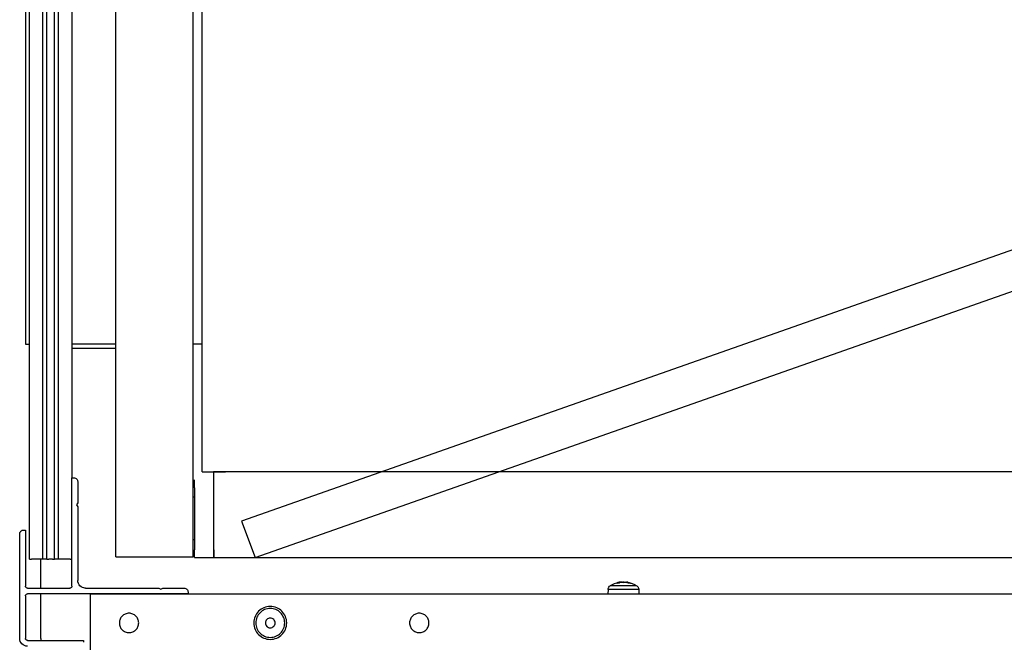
# Model space of a CAD drawing. Header units: millimetres. Extents: x 20872 to 297961, y -293704 to 213007.
# Tile 148 of 242: x 73471 to 73726, y -14598 to -14437. Entities that reach past the tile are written whole.
import ezdxf
from ezdxf.xclip import XClip

# ---------------------------------------------------------------- set-up
doc = ezdxf.new("R2010")
doc.units = ezdxf.units.MM
doc.header["$LTSCALE"] = 100
doc.header["$XCLIPFRAME"] = 2
for name, color, linetype in [('A--L20--_bovenbouw', 3, 'Continuous'), ('at_Entity', 8, 'Continuous'), ('XREFS', 9, 'Continuous')]:
    doc.layers.add(name, color=color, linetype=linetype)

# ---------------------------------------------------------------- blocks, each defined once
blk = doc.blocks.new('lblock2')
at = {"layer": 'at_Entity', "color": 1}
for p, q in [((-1346.25, 1424.5), (-1346.25, 1441.5)), ((-1364.5, 1436), (-1364.5, 1409)), ((-1363, 1425), (-1363, 1436)), ((-1362.5, 1436.5), (-1348, 1436.5)), ((-1359, 1436), (-1359, 1436.5)), ((-1359, 1436), (-1359, 1424.5)), ((-1348, 1436.5), (-1348, 1437)), ((-1363, 1408), (-1363, 1422.5)), ((-1321, 1424.5), (-1362.5, 1424.5)), ((-1362.5, 1423), (-1351.5, 1423)), ((-1359, 1423), (-1359, 1415.5)), ((-1351, 1422.5), (-1351, 1394.5)), ((-1347.5, 1423), (-1328.52, 1423)), ((-1346.25, 1424.5), (-19.75, 1424.5)), ((-1328.52, 1423), (-1328, 1423.3)), ((-1328, 1423.3), (-1327.48, 1423)), ((-1327.48, 1423), (-1322, 1423)), ((-1321, 1424), (-1321, 1424.5)), ((-1212.46, 1423.39), (-1212.5, 1424.5)), ((-1204.54, 1423.39), (-1212.46, 1423.39)), ((-1211.83, 1422.32), (-1205.17, 1422.32)), ((-1204.54, 1423.39), (-1204.5, 1424.5)), ((-1349.5, 1402.02), (-1349.5, 1421)), ((-1209.63, 1421.76), (-1210.2, 1421.76)), ((-1209.62, 1421.75), (-1210.16, 1421.75)), ((-1209.4, 1421.49), (-1209.4, 1421.64)), ((-1209.3, 1421.46), (-1209.29, 1421.59)), ((-1209.08, 1421.49), (-1209.08, 1421.52)), ((-1207.7, 1421.46), (-1207.71, 1421.55)), ((-1207.67, 1421.46), (-1207.68, 1421.56)), ((-1207.55, 1421.49), (-1207.55, 1421.61)), ((-1206.74, 1421.75), (-1207.23, 1421.75)), ((-1206.69, 1421.76), (-1207.21, 1421.76)), ((-1361.98, 1415.5), (-1361.98, -55.5)), ((-1361.98, 1415.5), (-1361.48, 1415.5)), ((-1358.48, 1415.5), (-1361.48, 1415.5)), ((-1358.48, 1415.5), (-1358.48, -55.5)), ((-1357.48, 1415.5), (-1358.48, 1415.5)), ((-1357.48, 1415.5), (-1357.48, -55.5)), ((-1357.48, 1415.5), (-1356.98, 1415.5)), ((-1355.98, 1415.5), (-1356.98, 1415.5)), ((-1355.98, 1415.5), (-1355.48, 1415.5)), ((-1354.48, 1415.5), (-1355.48, 1415.5)), ((-1355.48, 1415.5), (-1355.48, -55.5)), ((-1354.48, 1415.5), (-1354.48, -55.5)), ((-1351.48, 1415.5), (-1354.48, 1415.5)), ((-1351.48, 1415.5), (-1351, 1415.5)), ((-1339.65, 1414.96), (-1339.65, -52.04)), ((-1337.65, 1414.96), (-1321.65, 1414.96)), ((-1319.65, 1414.96), (-1319.65, -52.04)), ((-1319.35, 1415.07), (-1319.35, 1413.08)), ((-1319.35, 1415.07), (-1314.35, 1415.07)), ((-1314.46, 1393), (-1314.46, 1415.07)), ((-1314.46, 1415.07), (-364.46, 1415.07)), ((-1314.35, 1415.07), (-1314.35, 1413.08)), ((-1314.35, 1415.07), (-348.45, 1415.07)), ((-1314.35, 1413.08), (-1314.35, 1415.07)), ((-1307.21, 1405.71), (-1303.67, 1415.06)), ((-1303.67, 1415.06), (-1076.96, 1335.37)), ((-1319.35, 1397.08), (-1319.35, 1413.08)), ((-1319.35, 1410.54), (-1319.65, 1410.54)), ((-1363.5, 1408), (-1363, 1408)), ((-1080.5, 1326.02), (-1307.21, 1405.71)), ((-1349.8, 1401.5), (-1349.5, 1402.02)), ((-1349.5, 1400.98), (-1349.8, 1401.5)), ((-1349.5, 1395.5), (-1349.5, 1400.98)), ((-1319.35, 1399.54), (-1319.65, 1399.54)), ((-1319.35, 1397.08), (-1319.35, 1395.07)), ((-1351, 1394.5), (-1350.5, 1394.5)), ((-1350.98, 1394.5), (-1350.98, -32)), ((-1319.35, 1395.01), (-1319.35, 1395.07)), ((-1319.35, 1395.01), (-1319.35, 1395.01)), ((-1317.35, 1393), (-1317.35, -30)), ((-1317.35, 1393), (-1311.35, 1393)), ((-364.46, 1393), (-1314.46, 1393)), ((-361.88, 1393), (-1311.35, 1393)), ((-1363, 4), (-1363, 1360)), ((-1363, 1360), (-1361.98, 1360)), ((-1350.98, 1361), (-1339.65, 1361)), ((-1339.65, 1360), (-1350.98, 1360)), ((-1317.35, 1360), (-1319.65, 1360))]:
    blk.add_line(p, q, dxfattribs=at)
for centre, radius in [((-1299.75, 1432), 4.25), ((-1299.75, 1432), 3.73), ((-1336.25, 1432), 2.5), ((-1299.75, 1432), 1.25), ((-1261.25, 1432), 2.5)]:
    blk.add_circle(centre, radius, dxfattribs=at)
for centre, radius, start, end in [((-1362.5, 1436), 2, 90, 180), ((-1362.5, 1436), 0.5, 90, 180), ((-1362.5, 1425), 0.5, 180, 270), ((-1362.5, 1422.5), 0.5, 90, 180), ((-1351.5, 1422.5), 0.5, 0, 90), ((-1347.5, 1421), 2, 90, 180), ((-1322, 1424), 1, 270, 0), ((-1211.16, 1423.43), 1.3, 182, 239.2087), ((-1208.5, 1427.9), 6.5, 239.2087, 259.667), ((-1208.5, 1427.9), 6.5, 280.333, 300.7913), ((-1205.84, 1423.43), 1.3, 300.7913, 358), ((-1363.5, 1409), 1, 180, 270), ((-1350.5, 1395.5), 1, 270, 0)]:
    blk.add_arc(centre, radius, start, end, dxfattribs=at)
at = {"layer": 'at_Entity', "color": 1, "extrusion": (0, 0, -1)}
for centre, major_axis, ratio, start_param, end_param in [((-1208.24, 1427.86), (-0.86, -6.43), 0.754519, 0.063856, 0.233549), ((-1208.47, 1427.73), (-6.35, -0.98), 0.984444, 5.008126, 5.125278), ((-1208.39, 1427.73), (5.33, 3.59), 0.977838, 2.314377, 2.431528), ((-1208.83, 1427.86), (0.69, -6.45), 0.578511, 0.226703, 0.396396), ((-1209.62, 1420.85), (0.03, 1.41), 0.15194, 1.113715, 1.114528), ((-1208.81, 1427.86), (0.74, -6.44), 0.650465, 0.239607, 0.290119), ((-1207.55, 1427.73), (-1.12, -6.33), 0.116956, 6.004847, 6.121998), ((-1209.45, 1427.73), (1.12, -6.33), 0.116956, 0.161187, 0.201889), ((-1208.38, 1420.85), (-0.25, 1.41), 0.01764, 1.063, 1.120875), ((-1209.46, 1427.73), (1.12, -6.33), 0.026767, 0.145142, 0.262293), ((-1208.19, 1427.86), (-0.74, -6.44), 0.650465, 5.873885, 6.043578), ((-1208.61, 1427.73), (-5.33, 3.59), 0.977838, 3.928106, 3.968809), ((-1208.74, 1427.86), (0.97, -6.41), 0.811005, 6.07046, 6.240153), ((-1337.65, 1414.96), (-2, 0), 0.000022, 0, 1.570796), ((-1321.65, 1414.96), (2, 0), 0.000022, 4.712389, 6.283185)]:
    blk.add_ellipse(centre, major_axis=major_axis, ratio=ratio, start_param=start_param, end_param=end_param, dxfattribs=at)
at = {"layer": 'at_Entity', "color": 1}
for points in [[(-1210.2, 1421.76), (-1210.18, 1421.75), (-1210.17, 1421.75), (-1210.16, 1421.75)], [(-1206.74, 1421.75), (-1206.72, 1421.75), (-1206.71, 1421.75), (-1206.69, 1421.76)]]:
    blk.add_open_spline(points, degree=3, dxfattribs=at)
for points, knots in [([(-1209.33, 1421.46), (-1209.33, 1421.46), (-1209.33, 1421.46), (-1209.35, 1421.46), (-1209.36, 1421.46), (-1209.39, 1421.46), (-1209.4, 1421.46), (-1209.41, 1421.46)], [0.03031122, 0.03031122, 0.03031122, 0.03031122, 0.0344178, 0.0344178, 0.04580676, 0.04580676, 0.0498478, 0.0498478, 0.0498478, 0.0498478]), ([(-1209.4, 1421.46), (-1209.4, 1421.46), (-1209.4, 1421.46), (-1209.37, 1421.46), (-1209.35, 1421.46), (-1209.31, 1421.46), (-1209.3, 1421.46), (-1209.3, 1421.46), (-1209.31, 1421.46), (-1209.33, 1421.47), (-1209.35, 1421.48), (-1209.39, 1421.49), (-1209.39, 1421.49), (-1209.4, 1421.49)], [0.02262944, 0.02262944, 0.02262944, 0.02262944, 0.02319765, 0.02319765, 0.0345489, 0.0345489, 0.04590016, 0.04590016, 0.05733835, 0.05733835, 0.06877655, 0.06877655, 0.07249221, 0.07249221, 0.07249221, 0.07249221]), ([(-1208.72, 1421.46), (-1208.76, 1421.46), (-1208.8, 1421.46), (-1208.87, 1421.46), (-1208.91, 1421.46), (-1208.99, 1421.47), (-1209.02, 1421.48), (-1209.06, 1421.49), (-1209.07, 1421.49), (-1209.08, 1421.49)], [0.03458129, 0.03458129, 0.03458129, 0.03458129, 0.04590014, 0.04590014, 0.05733833, 0.05733833, 0.06877652, 0.06877652, 0.07249219, 0.07249219, 0.07249219, 0.07249219]), ([(-1208.99, 1421.49), (-1208.97, 1421.48), (-1208.94, 1421.48), (-1208.87, 1421.47), (-1208.83, 1421.46), (-1208.76, 1421.46), (-1208.72, 1421.46), (-1208.64, 1421.46), (-1208.6, 1421.46), (-1208.56, 1421.46), (-1208.55, 1421.46), (-1208.54, 1421.46)], [0, 0, 0, 0, 0.01151442, 0.01151442, 0.02302884, 0.02302884, 0.0344178, 0.0344178, 0.04580676, 0.04580676, 0.0498478, 0.0498478, 0.0498478, 0.0498478]), ([(-1208.28, 1421.46), (-1208.29, 1421.46), (-1208.31, 1421.46), (-1208.36, 1421.46), (-1208.4, 1421.46), (-1208.44, 1421.46), (-1208.45, 1421.46), (-1208.46, 1421.46)], [0.03031378, 0.03031378, 0.03031378, 0.03031378, 0.0344508, 0.0344508, 0.04580677, 0.04580677, 0.04984781, 0.04984781, 0.04984781, 0.04984781]), ([(-1208.38, 1421.46), (-1208.38, 1421.46), (-1208.38, 1421.46), (-1208.35, 1421.46), (-1208.32, 1421.46), (-1208.24, 1421.46), (-1208.2, 1421.46), (-1208.13, 1421.46), (-1208.09, 1421.46), (-1208.01, 1421.47), (-1207.98, 1421.48), (-1207.94, 1421.49), (-1207.93, 1421.49), (-1207.92, 1421.49)], [0.02262869, 0.02262869, 0.02262869, 0.02262869, 0.02311382, 0.02311382, 0.03450698, 0.03450698, 0.04590014, 0.04590014, 0.05733833, 0.05733833, 0.06877652, 0.06877652, 0.07249219, 0.07249219, 0.07249219, 0.07249219]), ([(-1207.67, 1421.46), (-1207.69, 1421.46), (-1207.7, 1421.46), (-1207.7, 1421.46), (-1207.7, 1421.46), (-1207.7, 1421.46)], [0.03458129, 0.03458129, 0.03458129, 0.03458129, 0.04590014, 0.04590014, 0.04727931, 0.04727931, 0.04727931, 0.04727931]), ([(-1207.55, 1421.49), (-1207.58, 1421.48), (-1207.61, 1421.48), (-1207.65, 1421.47), (-1207.66, 1421.46), (-1207.67, 1421.46), (-1207.67, 1421.46), (-1207.65, 1421.46), (-1207.64, 1421.46), (-1207.61, 1421.46), (-1207.6, 1421.46), (-1207.59, 1421.46)], [0, 0, 0, 0, 0.01154742, 0.01154742, 0.02309483, 0.02309483, 0.0344508, 0.0344508, 0.04580677, 0.04580677, 0.04984827, 0.04984827, 0.04984827, 0.04984827])]:
    blk.add_open_spline(points, degree=3, knots=knots, dxfattribs=at)
blk = doc.blocks.new('2016-01-28 101 1e verdieping bestaand')
at = {"layer": 'A--L20--_bovenbouw', "xscale": -1, "rotation": 179.9995300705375}
blk.add_blockref('lblock2', (74836.85, 12759.29), dxfattribs=at)

msp = doc.modelspace()

# ---------------------------------------------------------------- block references
at = {"layer": 'XREFS', "color": 31, "true_color": 0xdec496}
ref = msp.add_blockref('2016-01-28 101 1e verdieping bestaand', (-1, -25920.2), dxfattribs=at)
XClip(ref).set_block_clipping_path([(116767.0762143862, 29769.3836009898), (164491.5066313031, 13442.9004429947), (179861.0762143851, 13442.9004429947), (179861.0762143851, -11696.8579780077), (20873.0762143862, -11696.8579780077), (20873.0762143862, 82263.1420219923), (116767.0762143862, 82263.1420219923)])

doc.saveas('drawing.dxf')
